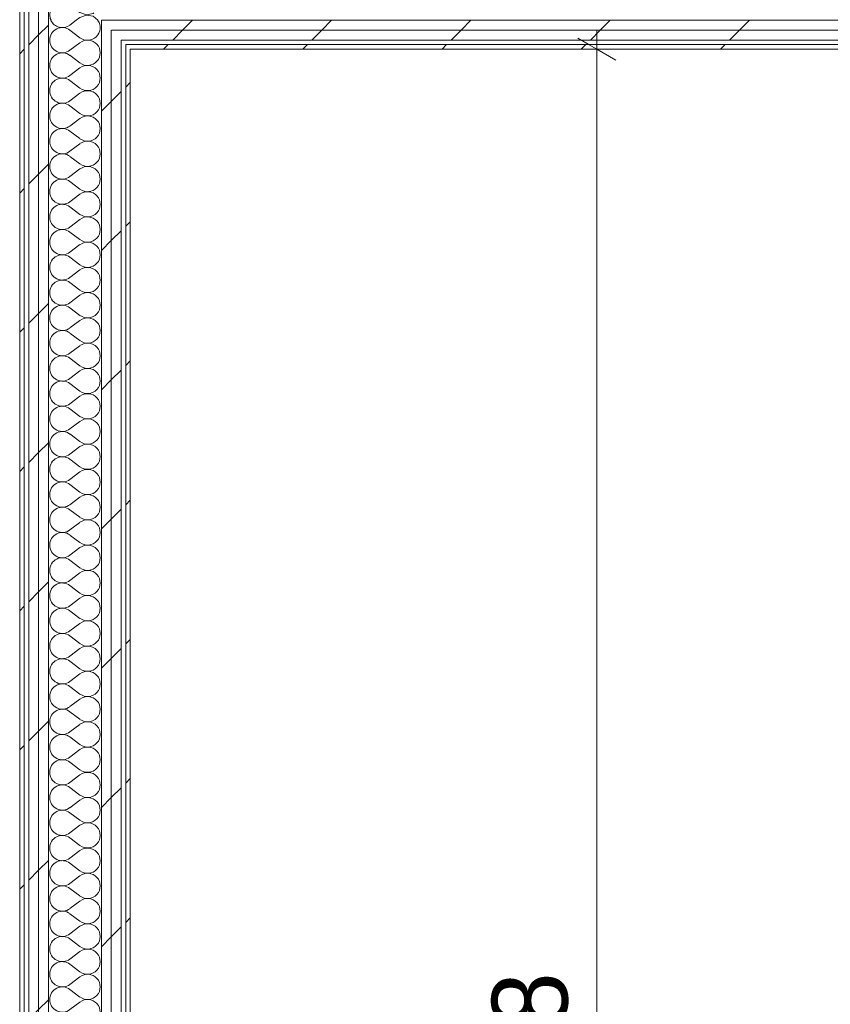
# Model space of a CAD drawing. Header units: millimetres. Extents: x -30280 to 19093, y -17460 to 4378.
# Tile 29 of 188: x -28051 to -26980, y 294 to 1594. Entities that reach past the tile are written whole.
import ezdxf

# ---------------------------------------------------------------- set-up
doc = ezdxf.new("R2010")
doc.units = ezdxf.units.MM
doc.header["$MEASUREMENT"] = 0
doc.linetypes.add('Wipeout_Contour', pattern=[1000, 0, -1000])
doc.layers.add('Nuevo_06_COT_Generals', color=7, linetype='Continuous')
doc.layers.add('Nuevo_08_E_Envans secs', color=7, linetype='Continuous')
doc.layers.add('Nuevo_06_COT_Generals_Pluma_Nº__1', color=7, linetype='Continuous', lineweight=5)
doc.layers.add('Nuevo_08_E_Envans secs_Pluma_Nº__1', color=7, linetype='Continuous', lineweight=5)
for name, color, linetype, lineweight, true_color in [('Nuevo_08_E_Envans secs_Pluma_Nº__102', 7, 'Continuous', 5, 0xcccccc), ('Nuevo_08_E_Envans secs_Pluma_Nº__171', 171, 'Continuous', 13, 0xaaaaff), ('Nuevo_08_E_Envans secs_Pluma_Nº__177', 7, 'Continuous', 15, 0xf7e046)]:
    doc.layers.add(name, color=color, linetype=linetype, lineweight=lineweight, true_color=true_color)
doc.styles.add('Estilo_Generado_1', font='txt')
doc.dimstyles.new('Estilo_Generado__2', dxfattribs={"dimtxt": 100, "dimasz": 38, "dimexe": 0.18, "dimexo": 300, "dimgap": 0, "dimtad": 1, "dimlfac": 0.001, "dimzin": 0, "dimdsep": 46, "dimtxsty": 'Estilo_Generado_1', "dimblk": 'ARROWHEAD_2', "dimblk1": 'ARROWHEAD_2', "dimblk2": 'ARROWHEAD_2', "dimcen": 0.09, "dimclrd": 7, "dimclre": 7, "dimclrt": 7, "dimadec": 0, "dimazin": 0, "dimtfac": 1, "dimtdec": 4, "dimtmove": 0, "dimatfit": 3, "dimfxl": 0, "dimtolj": 1, "dimtzin": 0, "dimarcsym": 0})
pattern_1 = [(45, (0, 0), (-183.8478, 183.8478), [195, -65]), (45, (7e-14, 183.85), (-183.8478, 183.8478), [195, -65])]

# ---------------------------------------------------------------- blocks, each defined once
blk = doc.blocks.new('*X431')
at = {"layer": 'Nuevo_08_E_Envans secs_Pluma_Nº__102', "color": 254, "linetype": 'Continuous', "lineweight": 5, "true_color": 0xcccccc}
for p, q in [((-27976.3, 1592.9), (-27984.5, 1586.7)), ((-27971.2, 1570), (-27984.5, 1580)), ((-27971.2, 1563.3), (-27984.5, 1553.3)), ((-27971.2, 1536.7), (-27984.5, 1546.7)), ((-27971.2, 1530), (-27984.5, 1520)), ((-27971.2, 1503.3), (-27984.5, 1513.3)), ((-27971.2, 1496.7), (-27984.5, 1486.7)), ((-27971.2, 1470), (-27984.5, 1480)), ((-27971.2, 1463.3), (-27984.5, 1453.3)), ((-27971.2, 1436.7), (-27984.5, 1446.7)), ((-27971.2, 1430), (-27984.5, 1420)), ((-27971.2, 1403.3), (-27984.5, 1413.3)), ((-27971.2, 1396.7), (-27984.5, 1386.7)), ((-27971.2, 1370), (-27984.5, 1380)), ((-27971.2, 1363.3), (-27984.5, 1353.3)), ((-27971.2, 1336.7), (-27984.5, 1346.7)), ((-27971.2, 1330), (-27984.5, 1320)), ((-27971.2, 1303.3), (-27984.5, 1313.3)), ((-27971.2, 1296.7), (-27984.5, 1286.7)), ((-27971.2, 1270), (-27984.5, 1280)), ((-27971.2, 1263.3), (-27984.5, 1253.3)), ((-27971.2, 1236.7), (-27984.5, 1246.7)), ((-27971.2, 1230), (-27984.5, 1220)), ((-27971.2, 1203.3), (-27984.5, 1213.3)), ((-27971.2, 1196.7), (-27984.5, 1186.7)), ((-27971.2, 1170), (-27984.5, 1180)), ((-27971.2, 1163.3), (-27984.5, 1153.3)), ((-27971.2, 1136.7), (-27984.5, 1146.7)), ((-27971.2, 1130), (-27984.5, 1120)), ((-27971.2, 1103.3), (-27984.5, 1113.3)), ((-27971.2, 1096.7), (-27984.5, 1086.7)), ((-27971.2, 1070), (-27984.5, 1080)), ((-27971.2, 1063.3), (-27984.5, 1053.3)), ((-27971.2, 1036.7), (-27984.5, 1046.7)), ((-27971.2, 1030), (-27984.5, 1020)), ((-27971.2, 1003.3), (-27984.5, 1013.3)), ((-27971.2, 996.7), (-27984.5, 986.7)), ((-27971.2, 970), (-27984.5, 980)), ((-27971.2, 963.3), (-27984.5, 953.3)), ((-27971.2, 936.7), (-27984.5, 946.7)), ((-27971.2, 930), (-27984.5, 920)), ((-27971.2, 903.3), (-27984.5, 913.3)), ((-27971.2, 896.7), (-27984.5, 886.7)), ((-27971.2, 870), (-27984.5, 880)), ((-27971.2, 863.3), (-27984.5, 853.3)), ((-27971.2, 836.7), (-27984.5, 846.7)), ((-27971.2, 830), (-27984.5, 820)), ((-27971.2, 803.3), (-27984.5, 813.3)), ((-27971.2, 796.7), (-27984.5, 786.7)), ((-27971.2, 770), (-27984.5, 780)), ((-27971.2, 763.3), (-27984.5, 753.3)), ((-27971.2, 736.7), (-27984.5, 746.7)), ((-27971.2, 730), (-27984.5, 720)), ((-27971.2, 703.3), (-27984.5, 713.3)), ((-27971.2, 696.7), (-27984.5, 686.7)), ((-27971.2, 670), (-27984.5, 680)), ((-27971.2, 663.3), (-27984.5, 653.3)), ((-27971.2, 636.7), (-27984.5, 646.7)), ((-27971.2, 630), (-27984.5, 620)), ((-27971.2, 603.3), (-27984.5, 613.3)), ((-27971.2, 596.7), (-27984.5, 586.7)), ((-27971.2, 570), (-27984.5, 580)), ((-27971.2, 563.3), (-27984.5, 553.3)), ((-27971.2, 536.7), (-27984.5, 546.7)), ((-27971.2, 530), (-27984.5, 520)), ((-27971.2, 503.3), (-27984.5, 513.3)), ((-27971.2, 496.7), (-27984.5, 486.7)), ((-27971.2, 470), (-27984.5, 480)), ((-27971.2, 463.3), (-27984.5, 453.3)), ((-27971.2, 436.7), (-27984.5, 446.7)), ((-27971.2, 430), (-27984.5, 420)), ((-27971.2, 403.3), (-27984.5, 413.3)), ((-27971.2, 396.7), (-27984.5, 386.7)), ((-27971.2, 370), (-27984.5, 380)), ((-27971.2, 363.3), (-27984.5, 353.3)), ((-27971.2, 336.7), (-27984.5, 346.7)), ((-27971.2, 330), (-27984.5, 320)), ((-27971.2, 303.3), (-27984.5, 313.3)), ((-27971.2, 296.7), (-27984.5, 286.7))]:
    blk.add_line(p, q, dxfattribs=at)
for centre, start, end in [((-27994.5, 1600), 205.3925, 306.8699), ((-27961.2, 1583.3), 233.1301, 34.8328), ((-27994.5, 1566.7), 53.1301, 180), ((-27994.5, 1566.7), 180, 306.8699), ((-27961.2, 1550), 233.1301, 126.8699), ((-27994.5, 1533.3), 53.1301, 180), ((-27994.5, 1533.3), 180, 306.8699), ((-27961.2, 1516.7), 233.1301, 126.8699), ((-27994.5, 1500), 53.1301, 180), ((-27994.5, 1500), 180, 306.8699), ((-27961.2, 1483.3), 233.1301, 126.8699), ((-27994.5, 1466.7), 53.1301, 180), ((-27994.5, 1466.7), 180, 306.8699), ((-27961.2, 1450), 233.1301, 126.8699), ((-27994.5, 1433.3), 53.1301, 180), ((-27994.5, 1433.3), 180, 306.8699), ((-27961.2, 1416.7), 233.1301, 126.8699), ((-27994.5, 1400), 53.1301, 180), ((-27994.5, 1400), 180, 306.8699), ((-27961.2, 1383.3), 233.1301, 126.8699), ((-27994.5, 1366.7), 53.1301, 180), ((-27994.5, 1366.7), 180, 306.8699), ((-27961.2, 1350), 233.1301, 126.8699), ((-27994.5, 1333.3), 53.1301, 180), ((-27994.5, 1333.3), 180, 306.8699), ((-27961.2, 1316.7), 233.1301, 126.8699), ((-27994.5, 1300), 53.1301, 180), ((-27994.5, 1300), 180, 306.8699), ((-27961.2, 1283.3), 233.1301, 126.8699), ((-27994.5, 1266.7), 53.1301, 180), ((-27994.5, 1266.7), 180, 306.8699), ((-27961.2, 1250), 233.1301, 126.8699), ((-27994.5, 1233.3), 53.1301, 180), ((-27994.5, 1233.3), 180, 306.8699), ((-27961.2, 1216.7), 233.1301, 126.8699), ((-27994.5, 1200), 53.1301, 180), ((-27994.5, 1200), 180, 306.8699), ((-27961.2, 1183.3), 233.1301, 126.8699), ((-27994.5, 1166.7), 53.1301, 180), ((-27994.5, 1166.7), 180, 306.8699), ((-27961.2, 1150), 233.1301, 126.8699), ((-27994.5, 1133.3), 53.1301, 180), ((-27994.5, 1133.3), 180, 306.8699), ((-27961.2, 1116.7), 233.1301, 126.8699), ((-27994.5, 1100), 53.1301, 180), ((-27994.5, 1100), 180, 306.8699), ((-27961.2, 1083.3), 233.1301, 126.8699), ((-27994.5, 1066.7), 53.1301, 180), ((-27994.5, 1066.7), 180, 306.8699), ((-27961.2, 1050), 233.1301, 126.8699), ((-27994.5, 1033.3), 53.1301, 180), ((-27994.5, 1033.3), 180, 306.8699), ((-27961.2, 1016.7), 233.1301, 126.8699), ((-27994.5, 1000), 53.1301, 180), ((-27994.5, 1000), 180, 306.8699), ((-27961.2, 983.3), 233.1301, 126.8699), ((-27994.5, 966.7), 53.1301, 180), ((-27994.5, 966.7), 180, 306.8699), ((-27961.2, 950), 233.1301, 126.8699), ((-27994.5, 933.3), 53.1301, 180), ((-27994.5, 933.3), 180, 306.8699), ((-27961.2, 916.7), 233.1301, 126.8699), ((-27994.5, 900), 53.1301, 180), ((-27994.5, 900), 180, 306.8699), ((-27961.2, 883.3), 233.1301, 126.8699), ((-27994.5, 866.7), 53.1301, 180), ((-27994.5, 866.7), 180, 306.8699), ((-27961.2, 850), 233.1301, 126.8699), ((-27994.5, 833.3), 53.1301, 180), ((-27994.5, 833.3), 180, 306.8699), ((-27961.2, 816.7), 233.1301, 126.8699), ((-27994.5, 800), 53.1301, 180), ((-27994.5, 800), 180, 306.8699), ((-27961.2, 783.3), 233.1301, 126.8699), ((-27994.5, 766.7), 53.1301, 180), ((-27994.5, 766.7), 180, 306.8699), ((-27961.2, 750), 233.1301, 126.8699), ((-27994.5, 733.3), 53.1301, 180), ((-27994.5, 733.3), 180, 306.8699), ((-27961.2, 716.7), 233.1301, 126.8699), ((-27994.5, 700), 53.1301, 180), ((-27994.5, 700), 180, 306.8699), ((-27961.2, 683.3), 233.1301, 126.8699), ((-27994.5, 666.7), 53.1301, 180), ((-27994.5, 666.7), 180, 306.8699), ((-27961.2, 650), 233.1301, 126.8699), ((-27994.5, 633.3), 53.1301, 180), ((-27994.5, 633.3), 180, 306.8699), ((-27961.2, 616.7), 233.1301, 126.8699), ((-27994.5, 600), 53.1301, 180), ((-27994.5, 600), 180, 306.8699), ((-27961.2, 583.3), 233.1301, 126.8699), ((-27994.5, 566.7), 53.1301, 180), ((-27994.5, 566.7), 180, 306.8699), ((-27961.2, 550), 233.1301, 126.8699), ((-27994.5, 533.3), 53.1301, 180), ((-27994.5, 533.3), 180, 306.8699), ((-27961.2, 516.7), 233.1301, 126.8699), ((-27994.5, 500), 53.1301, 180), ((-27994.5, 500), 180, 306.8699), ((-27961.2, 483.3), 233.1301, 126.8699), ((-27994.5, 466.7), 53.1301, 180), ((-27994.5, 466.7), 180, 306.8699), ((-27961.2, 450), 233.1301, 126.8699), ((-27994.5, 433.3), 53.1301, 180), ((-27994.5, 433.3), 180, 306.8699), ((-27961.2, 416.7), 233.1301, 126.8699), ((-27994.5, 400), 53.1301, 180), ((-27994.5, 400), 180, 306.8699), ((-27961.2, 383.3), 233.1301, 126.8699), ((-27994.5, 366.7), 53.1301, 180), ((-27994.5, 366.7), 180, 306.8699), ((-27961.2, 350), 233.1301, 126.8699), ((-27994.5, 333.3), 53.1301, 180), ((-27994.5, 333.3), 180, 306.8699), ((-27961.2, 316.7), 233.1301, 126.8699), ((-27994.5, 300), 53.1301, 180), ((-27994.5, 300), 180, 306.8699), ((-27961.2, 283.3), 233.1301, 126.8699)]:
    blk.add_arc(centre, 16.7, start, end, dxfattribs=at)
blk = doc.blocks.new('*X432')
at = {"layer": 'Nuevo_08_E_Envans secs_Pluma_Nº__102', "color": 254, "linetype": 'Continuous', "lineweight": 5, "true_color": 0xcccccc}
for p, q in [((-28009.3, 1659.3), (-28008.7, 1657.9)), ((-28008.7, 1657.9), (-28005.8, 1654.4)), ((-28005.8, 1654.4), (-28002, 1651.8)), ((-28002, 1651.8), (-28001.6, 1651.7)), ((-28008.7, 1642.1), (-28010.5, 1637.9)), ((-28005.8, 1645.6), (-28008.7, 1642.1)), ((-28002, 1648.2), (-28005.8, 1645.6)), ((-27999.2, 1649.2), (-28002, 1648.2)), ((-28010.5, 1637.9), (-28011.2, 1633.3)), ((-28011.2, 1633.3), (-28010.5, 1628.8)), ((-28010.5, 1628.8), (-28008.7, 1624.6)), ((-27976.2, 1626.2), (-27984.5, 1620)), ((-28008.7, 1624.6), (-28005.8, 1621)), ((-28005.8, 1612.3), (-28008.7, 1608.8)), ((-28005.8, 1621), (-28002, 1618.4)), ((-28002, 1614.9), (-28005.8, 1612.3)), ((-28002, 1618.4), (-27997.6, 1617)), ((-27997.6, 1616.4), (-28002, 1614.9)), ((-27997.6, 1617), (-27993, 1616.7)), ((-27993, 1616.6), (-27997.6, 1616.4)), ((-27993, 1616.7), (-27988.5, 1617.8)), ((-27988.5, 1615.6), (-27993, 1616.6)), ((-27988.5, 1617.8), (-27984.5, 1620)), ((-27984.5, 1613.3), (-27988.5, 1615.6)), ((-27971.2, 1603.3), (-27984.5, 1613.3)), ((-28010.5, 1604.6), (-28011.2, 1600)), ((-28011.2, 1600), (-28010.5, 1595.4)), ((-28008.7, 1608.8), (-28010.5, 1604.6)), ((-27971.2, 1603.3), (-27962.7, 1600.1)), ((-27962.7, 1599.9), (-27971.2, 1596.7)), ((-27962.7, 1600.1), (-27953.7, 1601.8)), ((-27953.7, 1598.2), (-27962.7, 1599.9)), ((-27953.7, 1601.8), (-27952.7, 1602.7)), ((-28010.5, 1595.4), (-28009.4, 1592.9)), ((-27971.2, 1596.7), (-27976.3, 1592.9)), ((-27947.8, 1592.9), (-27953.7, 1598.2))]:
    blk.add_line(p, q, dxfattribs=at)
blk = doc.blocks.new('Muro_117_1', base_point=(-27904.8, 1700.9))
at = {"color": 254, "linetype": 'Wipeout_Contour', "lineweight": 0, "ltscale": 83938.464925}
blk.add_wipeout([(-27929.8, 1592.9), (-27942.8, 1592.9), (-27929.8, 1579.9)], dxfattribs=at).dxf.layer = 'Nuevo_08_E_Envans secs'
at = {"layer": 'Nuevo_08_E_Envans secs_Pluma_Nº__177', "linetype": 'Continuous', "lineweight": 15, "true_color": 0xf7e046}
h = blk.add_hatch(dxfattribs=at)
h.set_pattern_fill('Panellat_HPL_0001', color=53, style=0, pattern_type=2)
h.set_pattern_definition(pattern_1)
h.paths.add_polyline_path([(-27929.8, 1592.9), (-27942.8, 1592.9), (-27929.8, 1579.9)])
at = {"color": 254, "linetype": 'Wipeout_Contour', "lineweight": 0, "ltscale": 83897.321447}
blk.add_wipeout([(-27916.8, 1579.9), (-27929.8, 1579.9), (-27916.8, 1566.9)], dxfattribs=at).dxf.layer = 'Nuevo_08_E_Envans secs'
at = {"layer": 'Nuevo_08_E_Envans secs_Pluma_Nº__177', "linetype": 'Continuous', "lineweight": 15, "true_color": 0xf7e046}
h = blk.add_hatch(dxfattribs=at)
h.set_pattern_fill('Panellat_HPL_0001', color=53, style=0, pattern_type=2)
h.set_pattern_definition(pattern_1)
h.paths.add_polyline_path([(-27916.8, 1579.9), (-27929.8, 1579.9), (-27916.8, 1566.9)])
at = {"color": 254, "linetype": 'Wipeout_Contour', "lineweight": 0, "ltscale": 83851.58461}
blk.add_wipeout([(-27904.8, 1560.9), (-27910.8, 1560.9), (-27904.8, 1554.9)], dxfattribs=at).dxf.layer = 'Nuevo_08_E_Envans secs'
at = {"layer": 'Nuevo_08_E_Envans secs_Pluma_Nº__171', "linetype": 'Continuous', "lineweight": 13, "true_color": 0xaaaaff}
h = blk.add_hatch(dxfattribs=at)
h.set_pattern_fill('Panellat_HPL_0001', color=161, style=0, pattern_type=2)
h.set_pattern_definition(pattern_1)
h.paths.add_polyline_path([(-27904.8, 1560.9), (-27910.8, 1560.9), (-27904.8, 1554.9)])
at = {"color": 254, "linetype": 'Wipeout_Contour', "lineweight": 0, "ltscale": 111763.605754}
blk.add_wipeout([(-27910.8, 1554.9), (-27910.8, -1129), (-27904.8, -1129), (-27904.8, 1554.9)], dxfattribs=at).dxf.layer = 'Nuevo_08_E_Envans secs'
at = {"layer": 'Nuevo_08_E_Envans secs_Pluma_Nº__171', "linetype": 'Continuous', "lineweight": 13, "true_color": 0xaaaaff}
h = blk.add_hatch(dxfattribs=at)
h.set_pattern_fill('Panellat_HPL_0001', color=161, style=0, pattern_type=2)
h.set_pattern_definition(pattern_1)
h.paths.add_polyline_path([(-27910.8, 1554.9), (-27910.8, -1129), (-27904.8, -1129), (-27904.8, 1554.9)])
at = {"color": 254, "linetype": 'Wipeout_Contour', "lineweight": 0, "ltscale": 83856.186696}
blk.add_wipeout([(-27910.8, 1554.9), (-27904.8, 1554.9), (-27910.8, 1560.9)], dxfattribs=at).dxf.layer = 'Nuevo_08_E_Envans secs'
at = {"layer": 'Nuevo_08_E_Envans secs_Pluma_Nº__171', "linetype": 'Continuous', "lineweight": 13, "true_color": 0xaaaaff}
h = blk.add_hatch(dxfattribs=at)
h.set_pattern_fill('Panellat_HPL_0001', color=161, style=0, pattern_type=2)
h.set_pattern_definition(pattern_1)
h.paths.add_polyline_path([(-27910.8, 1554.9), (-27904.8, 1554.9), (-27910.8, 1560.9)])
at = {"layer": 'Nuevo_08_E_Envans secs_Pluma_Nº__1', "color": 7, "linetype": 'Continuous', "lineweight": 5, "flags": 128}
blk.add_lwpolyline([(-27904.8, -1129), (-27904.8, 1554.9)], dxfattribs=at)
at = {"color": 254, "linetype": 'Wipeout_Contour', "lineweight": 0, "ltscale": 111827.540082}
blk.add_wipeout([(-27929.8, 1566.9), (-27929.8, -1140.1), (-27916.8, -1134.3), (-27916.8, 1566.9)], dxfattribs=at).dxf.layer = 'Nuevo_08_E_Envans secs'
at = {"layer": 'Nuevo_08_E_Envans secs_Pluma_Nº__177', "linetype": 'Continuous', "lineweight": 15, "true_color": 0xf7e046}
h = blk.add_hatch(dxfattribs=at)
h.set_pattern_fill('Panellat_HPL_0001', color=53, style=0, pattern_type=2)
h.set_pattern_definition(pattern_1)
h.paths.add_polyline_path([(-27929.8, 1566.9), (-27929.8, -1140.1), (-27916.8, -1134.3), (-27916.8, 1566.9)])
at = {"color": 254, "linetype": 'Wipeout_Contour', "lineweight": 0, "ltscale": 83908.514856}
blk.add_wipeout([(-27929.8, 1566.9), (-27916.8, 1566.9), (-27929.8, 1579.9)], dxfattribs=at).dxf.layer = 'Nuevo_08_E_Envans secs'
at = {"layer": 'Nuevo_08_E_Envans secs_Pluma_Nº__177', "linetype": 'Continuous', "lineweight": 15, "true_color": 0xf7e046}
h = blk.add_hatch(dxfattribs=at)
h.set_pattern_fill('Panellat_HPL_0001', color=53, style=0, pattern_type=2)
h.set_pattern_definition(pattern_1)
h.paths.add_polyline_path([(-27929.8, 1566.9), (-27916.8, 1566.9), (-27929.8, 1579.9)])
at = {"layer": 'Nuevo_08_E_Envans secs_Pluma_Nº__1', "color": 7, "linetype": 'Continuous', "lineweight": 5}
for p, q in [((-27910.8, 1566.9), (-27916.8, 1566.9)), ((-27916.8, -1134.3), (-27916.8, 1566.9)), ((-27904.8, 1560.9), (-27910.8, 1560.9)), ((-27910.8, -1129), (-27910.8, 1560.9))]:
    blk.add_line(p, q, dxfattribs=at)
at = {"color": 254, "linetype": 'Wipeout_Contour', "lineweight": 0, "ltscale": 111881.411746}
blk.add_wipeout([(-27942.8, 1579.9), (-27942.8, -1145.9), (-27929.8, -1140.1), (-27929.8, 1579.9)], dxfattribs=at).dxf.layer = 'Nuevo_08_E_Envans secs'
at = {"layer": 'Nuevo_08_E_Envans secs_Pluma_Nº__177', "linetype": 'Continuous', "lineweight": 15, "true_color": 0xf7e046}
h = blk.add_hatch(dxfattribs=at)
h.set_pattern_fill('Panellat_HPL_0001', color=53, style=0, pattern_type=2)
h.set_pattern_definition(pattern_1)
h.paths.add_polyline_path([(-27942.8, 1579.9), (-27942.8, -1145.9), (-27929.8, -1140.1), (-27929.8, 1579.9)])
at = {"color": 254, "linetype": 'Wipeout_Contour', "lineweight": 0, "ltscale": 83949.651919}
blk.add_wipeout([(-27942.8, 1579.9), (-27929.8, 1579.9), (-27942.8, 1592.9)], dxfattribs=at).dxf.layer = 'Nuevo_08_E_Envans secs'
at = {"layer": 'Nuevo_08_E_Envans secs_Pluma_Nº__177', "linetype": 'Continuous', "lineweight": 15, "true_color": 0xf7e046}
h = blk.add_hatch(dxfattribs=at)
h.set_pattern_fill('Panellat_HPL_0001', color=53, style=0, pattern_type=2)
h.set_pattern_definition(pattern_1)
h.paths.add_polyline_path([(-27942.8, 1579.9), (-27929.8, 1579.9), (-27942.8, 1592.9)])
at = {"layer": 'Nuevo_08_E_Envans secs_Pluma_Nº__1', "color": 7, "linetype": 'Continuous', "lineweight": 5}
for p, q in [((-27929.8, 1592.9), (-27942.8, 1592.9)), ((-27942.8, -1145.9), (-27942.8, 1592.9)), ((-27929.8, -1140.1), (-27929.8, 1579.9))]:
    blk.add_line(p, q, dxfattribs=at)
at = {"layer": 'Nuevo_08_E_Envans secs', "color": 7, "lineweight": 20}
for name in ['*X432', '*X431']:
    blk.add_blockref(name, (0, 0), dxfattribs=at)
at = {"color": 254, "linetype": 'Wipeout_Contour', "lineweight": 0, "ltscale": 112225.659983}
blk.add_wipeout([(-28025.8, 1662.9), (-28025.8, -1182.8), (-28012.8, -1177.1), (-28012.8, 1662.9)], dxfattribs=at).dxf.layer = 'Nuevo_08_E_Envans secs'
at = {"layer": 'Nuevo_08_E_Envans secs_Pluma_Nº__177', "linetype": 'Continuous', "lineweight": 15, "true_color": 0xf7e046}
h = blk.add_hatch(dxfattribs=at)
h.set_pattern_fill('Panellat_HPL_0001', color=53, style=0, pattern_type=2)
h.set_pattern_definition(pattern_1)
h.paths.add_polyline_path([(-28025.8, 1662.9), (-28025.8, -1182.8), (-28012.8, -1177.1), (-28012.8, 1662.9)])
at = {"layer": 'Nuevo_08_E_Envans secs_Pluma_Nº__1', "color": 7, "linetype": 'Continuous', "lineweight": 5}
blk.add_line((-28012.8, -1177.1), (-28012.8, 1662.9), dxfattribs=at)
at = {"color": 254, "linetype": 'Wipeout_Contour', "lineweight": 0, "ltscale": 112279.624925}
blk.add_wipeout([(-28038.8, 1675.9), (-28038.8, -1188.6), (-28025.8, -1182.8), (-28025.8, 1675.9)], dxfattribs=at).dxf.layer = 'Nuevo_08_E_Envans secs'
at = {"layer": 'Nuevo_08_E_Envans secs_Pluma_Nº__177', "linetype": 'Continuous', "lineweight": 15, "true_color": 0xf7e046}
h = blk.add_hatch(dxfattribs=at)
h.set_pattern_fill('Panellat_HPL_0001', color=53, style=0, pattern_type=2)
h.set_pattern_definition(pattern_1)
h.paths.add_polyline_path([(-28038.8, 1675.9), (-28038.8, -1188.6), (-28025.8, -1182.8), (-28025.8, 1675.9)])
at = {"layer": 'Nuevo_08_E_Envans secs_Pluma_Nº__1', "color": 7, "linetype": 'Continuous', "lineweight": 5}
blk.add_line((-28025.8, -1182.8), (-28025.8, 1675.9), dxfattribs=at)
at = {"color": 254, "linetype": 'Wipeout_Contour', "lineweight": 0, "ltscale": 112344.405734}
blk.add_wipeout([(-28050.8, 1694.9), (-28050.8, -1194), (-28044.8, -1191.3), (-28044.8, 1694.9)], dxfattribs=at).dxf.layer = 'Nuevo_08_E_Envans secs'
at = {"layer": 'Nuevo_08_E_Envans secs_Pluma_Nº__171', "linetype": 'Continuous', "lineweight": 13, "true_color": 0xaaaaff}
h = blk.add_hatch(dxfattribs=at)
h.set_pattern_fill('Panellat_HPL_0001', color=161, style=0, pattern_type=2)
h.set_pattern_definition(pattern_1)
h.paths.add_polyline_path([(-28050.8, 1694.9), (-28050.8, -1194), (-28044.8, -1191.3), (-28044.8, 1694.9)])
at = {"layer": 'Nuevo_08_E_Envans secs_Pluma_Nº__1', "color": 7, "linetype": 'Continuous', "lineweight": 5}
for p, q in [((-28044.8, -1191.3), (-28044.8, 1694.9)), ((-28038.8, -1188.6), (-28038.8, 1688.9))]:
    blk.add_line(p, q, dxfattribs=at)
at = {"layer": 'Nuevo_08_E_Envans secs_Pluma_Nº__1', "color": 7, "linetype": 'Continuous', "lineweight": 5, "flags": 128}
blk.add_lwpolyline([(-28050.8, 1700.9), (-28050.8, -1194)], dxfattribs=at)
blk = doc.blocks.new('Muro_118_1', base_point=(-26863.5, 1700.9))
at = {"color": 254, "linetype": 'Wipeout_Contour', "lineweight": 0, "ltscale": 109770.316213}
blk.add_wipeout([(-27929.8, 1579.9), (-26863.5, 1579.9), (-26863.5, 1592.9), (-27929.8, 1592.9)], dxfattribs=at).dxf.layer = 'Nuevo_08_E_Envans secs'
at = {"layer": 'Nuevo_08_E_Envans secs_Pluma_Nº__177', "linetype": 'Continuous', "lineweight": 15, "true_color": 0xf7e046}
h = blk.add_hatch(dxfattribs=at)
h.set_pattern_fill('Panellat_HPL_0001', color=53, style=0, pattern_type=2)
h.set_pattern_definition(pattern_1)
h.paths.add_polyline_path([(-27929.8, 1579.9), (-26863.5, 1579.9), (-26863.5, 1592.9), (-27929.8, 1592.9)])
at = {"layer": 'Nuevo_08_E_Envans secs_Pluma_Nº__1', "color": 7, "linetype": 'Continuous', "lineweight": 5}
for p, q in [((-27929.8, 1592.9), (-27942.8, 1592.9)), ((-26863.5, 1592.9), (-27929.8, 1592.9))]:
    blk.add_line(p, q, dxfattribs=at)
at = {"color": 254, "linetype": 'Wipeout_Contour', "lineweight": 0, "ltscale": 109741.362567}
blk.add_wipeout([(-27916.8, 1566.9), (-26863.5, 1566.9), (-26863.5, 1579.9), (-27916.8, 1579.9)], dxfattribs=at).dxf.layer = 'Nuevo_08_E_Envans secs'
at = {"layer": 'Nuevo_08_E_Envans secs_Pluma_Nº__177', "linetype": 'Continuous', "lineweight": 15, "true_color": 0xf7e046}
h = blk.add_hatch(dxfattribs=at)
h.set_pattern_fill('Panellat_HPL_0001', color=53, style=0, pattern_type=2)
h.set_pattern_definition(pattern_1)
h.paths.add_polyline_path([(-27916.8, 1566.9), (-26863.5, 1566.9), (-26863.5, 1579.9), (-27916.8, 1579.9)])
at = {"layer": 'Nuevo_08_E_Envans secs_Pluma_Nº__1', "color": 7, "linetype": 'Continuous', "lineweight": 5}
for p, q in [((-27916.8, 1579.9), (-27929.8, 1579.9)), ((-26863.5, 1579.9), (-27916.8, 1579.9))]:
    blk.add_line(p, q, dxfattribs=at)
at = {"color": 254, "linetype": 'Wipeout_Contour', "lineweight": 0, "ltscale": 109713.857987}
blk.add_wipeout([(-27904.8, 1554.9), (-26863.5, 1554.9), (-26863.5, 1560.9), (-27904.8, 1560.9)], dxfattribs=at).dxf.layer = 'Nuevo_08_E_Envans secs'
at = {"layer": 'Nuevo_08_E_Envans secs_Pluma_Nº__171', "linetype": 'Continuous', "lineweight": 13, "true_color": 0xaaaaff}
h = blk.add_hatch(dxfattribs=at)
h.set_pattern_fill('Panellat_HPL_0001', color=161, style=0, pattern_type=2)
h.set_pattern_definition(pattern_1)
h.paths.add_polyline_path([(-27904.8, 1554.9), (-26863.5, 1554.9), (-26863.5, 1560.9), (-27904.8, 1560.9)])
at = {"layer": 'Nuevo_08_E_Envans secs_Pluma_Nº__1', "color": 7, "linetype": 'Continuous', "lineweight": 5}
for p, q in [((-27910.8, 1566.9), (-27916.8, 1566.9)), ((-26863.5, 1566.9), (-27910.8, 1566.9)), ((-27904.8, 1560.9), (-27910.8, 1560.9)), ((-26863.5, 1560.9), (-27904.8, 1560.9))]:
    blk.add_line(p, q, dxfattribs=at)
at = {"layer": 'Nuevo_08_E_Envans secs_Pluma_Nº__1', "color": 7, "linetype": 'Continuous', "lineweight": 5, "flags": 128}
blk.add_lwpolyline([(-27904.8, 1554.9), (-26863.5, 1554.9)], dxfattribs=at)
blk = doc.blocks.new('*D765')
at = {"layer": 'Nuevo_06_COT_Generals_Pluma_Nº__1', "color": 7, "linetype": 'Continuous', "lineweight": 5}
for p, q in [((-27288.8, 1554.9), (-27288.8, 1579.3)), ((-27263.8, 1540.4), (-27313.8, 1569.3)), ((-27251.3, 1554.9), (-27604.8, 1554.9)), ((-27288.8, -1129), (-27288.8, 1554.9)), ((-27313.8, -1114.5), (-27263.8, -1143.4)), ((-25666.4, -1129), (-27326.3, -1129)), ((-27288.8, -1153.4), (-27288.8, -1129))]:
    blk.add_line(p, q, dxfattribs=at)
at = {"layer": 'Nuevo_06_COT_Generals_Pluma_Nº__1', "color": 7, "lineweight": 5, "insert": (-27308.8, 75.6), "char_height": 100, "attachment_point": 7, "rotation": 90, "style": 'Estilo_Generado_1'}
blk.add_mtext('\\A1;{\\pql;\\fGotham Book|b0|i0|c0|p0;\\W1.000000;2,68}', dxfattribs=at)
blk = doc.blocks.new('ARROWHEAD_2')
at = {"color": 0, "linetype": 'Continuous', "lineweight": 0}
for p, q in [((-0.378, -0.655), (0.378, 0.655)), ((0, 0), (-1, 0))]:
    blk.add_line(p, q, dxfattribs=at)

msp = doc.modelspace()

# ---------------------------------------------------------------- block references
at = {"layer": 'Nuevo_08_E_Envans secs', "color": 7, "lineweight": 20}
msp.add_blockref('Muro_117_1', (-27904.848, 1700.853), dxfattribs=at)

# ---------------------------------------------------------------- next in the draw order: block references
msp.add_blockref('Muro_118_1', (-26863.495, 1700.853), dxfattribs=at)

# ---------------------------------------------------------------- next in the draw order: dimensions: what is measured, and where the dimension line sits
at = {"layer": 'Nuevo_06_COT_Generals', "color": 7, "linetype": 'Continuous', "lineweight": 5}
dim = msp.add_linear_dim(base=(-27288.771, 1554.853), p1=(-25366.431, -1128.976), p2=(-27904.848, 1554.853), angle=90, dimstyle='Estilo_Generado__2', dxfattribs=at)
dim.commit()
dim.dimension.update_dxf_attribs({"geometry": '*D765', "text_midpoint": (-27358.771, 205.011), "dimtype": 160, "text_rotation": 90})

doc.saveas('drawing.dxf')
